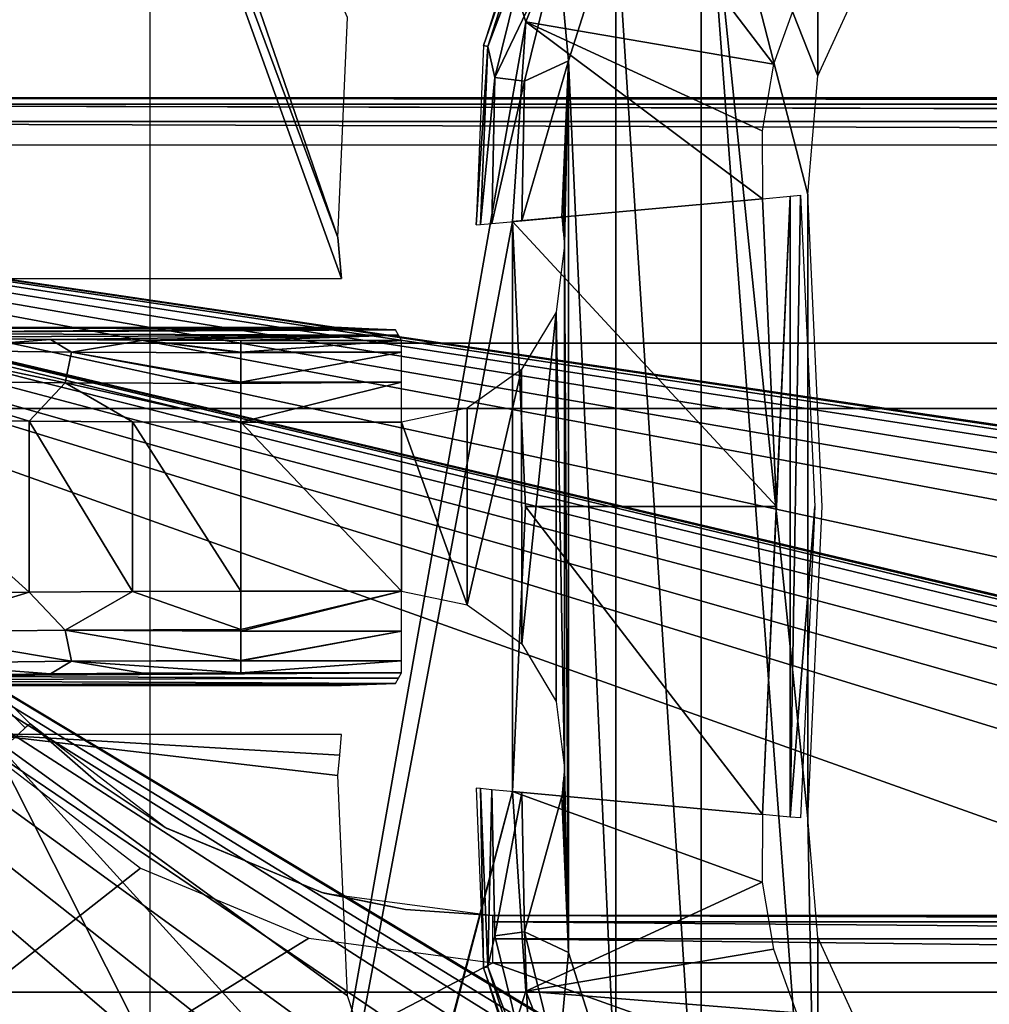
# Model space of a CAD drawing. Header units: millimetres. Extents: x -75 to 75, y -5 to 37.
# Tile 128 of 175: x 16 to 22, y 7 to 13. Entities that reach past the tile are written whole.
import ezdxf

# ---------------------------------------------------------------- set-up
doc = ezdxf.new("R2010")
doc.units = ezdxf.units.MM
doc.header["$LTSCALE"] = 101.851852
for name, color, linetype in [('139', 7, 'CONTINUOUS'), ('14', 7, 'CONTINUOUS'), ('140', 7, 'CONTINUOUS'), ('142', 7, 'CONTINUOUS'), ('153', 7, 'CONTINUOUS'), ('16', 7, 'CONTINUOUS'), ('212', 7, 'CONTINUOUS'), ('263', 7, 'CONTINUOUS'), ('264', 7, 'CONTINUOUS'), ('316', 7, 'CONTINUOUS'), ('342', 7, 'CONTINUOUS'), ('343', 7, 'CONTINUOUS'), ('359', 7, 'CONTINUOUS'), ('368', 7, 'CONTINUOUS'), ('369', 7, 'CONTINUOUS'), ('370', 7, 'CONTINUOUS'), ('375', 7, 'CONTINUOUS'), ('377', 7, 'CONTINUOUS'), ('378', 7, 'CONTINUOUS'), ('448', 7, 'CONTINUOUS'), ('449', 7, 'CONTINUOUS'), ('451', 7, 'CONTINUOUS'), ('456', 7, 'CONTINUOUS'), ('457', 7, 'CONTINUOUS'), ('458', 7, 'CONTINUOUS'), ('461', 7, 'CONTINUOUS'), ('462', 7, 'CONTINUOUS'), ('463', 7, 'CONTINUOUS'), ('488', 7, 'CONTINUOUS'), ('489', 7, 'CONTINUOUS'), ('492', 7, 'CONTINUOUS'), ('493', 7, 'CONTINUOUS'), ('496', 7, 'CONTINUOUS'), ('497', 7, 'CONTINUOUS'), ('6', 7, 'CONTINUOUS'), ('8', 7, 'CONTINUOUS')]:
    doc.layers.add(name, color=color, linetype=linetype)

msp = doc.modelspace()

# ---------------------------------------------------------------- linework, layer by layer
at = {"layer": '139', "color": 251, "linetype": 'Continuous', "true_color": 0x464b4f}
for points in [[(10.3562, 12.5, -94.7611), (8.8734, 12.5, -94.552), (55.2537, 12.5, -94.7611), (10.3562, 12.5, -94.7611)], [(55.2537, 12.5, -94.7611), (8.8734, 12.5, -94.552), (10.3562, 12.5, -94.0389), (55.2537, 12.5, -94.7611)], [(55.2537, 12.5, -94.0389), (55.2537, 12.5, -94.7611), (10.3562, 12.5, -94.0389), (55.2537, 12.5, -94.0389)]]:
    msp.add_3dface(points, dxfattribs=at)
at = {"layer": '14', "color": 251, "linetype": 'Continuous', "true_color": 0x565d62}
for points in [[(-58.6077, 7.0323, 96.607), (-58.9411, 32.5, 96.9404), (58.9411, 32.5, 96.9404), (-58.6077, 7.0323, 96.607)], [(-58.5539, 7.0314, 96.607), (-58.6077, 7.0323, 96.607), (58.9411, 32.5, 96.9404), (-58.5539, 7.0314, 96.607)], [(-58.5, 7.0311, 96.607), (-58.5539, 7.0314, 96.607), (58.9411, 32.5, 96.9404), (-58.5, 7.0311, 96.607)], [(-2.3593, 18.0402, 96.7511), (-58.5, 7.0311, 96.607), (58.9411, 32.5, 96.9404), (-2.3593, 18.0402, 96.7511)], [(2.5034, 7.0311, 96.607), (2.3593, 18.0402, 96.7511), (58.9411, 32.5, 96.9404), (2.5034, 7.0311, 96.607)], [(58.5, 7.0311, 96.607), (2.5034, 7.0311, 96.607), (58.9411, 32.5, 96.9404), (58.5, 7.0311, 96.607)]]:
    msp.add_3dface(points, dxfattribs=at)
at = {"layer": '140', "color": 251, "linetype": 'Continuous', "true_color": 0x464b4f}
for points in [[(31.481, 7.5, 93.8643), (18.8869, 7.5, 93.8643), (47.3431, 7.5, 94.9357), (31.481, 7.5, 93.8643)], [(47.3431, 7.5, 94.9357), (18.8869, 7.5, 93.8643), (18.8869, 7.5, 94.9357), (47.3431, 7.5, 94.9357)]]:
    msp.add_3dface(points, dxfattribs=at)
at = {"layer": '142', "color": 251, "linetype": 'Continuous', "true_color": 0x464b4f}
for points in [[(16.8839, 8.0376, 93.8845), (16.0584, 8.6716, 93.9083), (16.4616, 8.3191, 94.9049), (16.8839, 8.0376, 93.8845)], [(16.4616, 8.3191, 94.9049), (16.0584, 8.6716, 93.9083), (16.0584, 8.6716, 94.8917), (16.4616, 8.3191, 94.9049)], [(16.8963, 8.0305, 94.9158), (16.8839, 8.0376, 93.8845), (16.4616, 8.3191, 94.9049), (16.8963, 8.0305, 94.9158)], [(17.8415, 7.639, 93.8695), (16.8839, 8.0376, 93.8845), (16.8963, 8.0305, 94.9158), (17.8415, 7.639, 93.8695)], [(17.8553, 7.6353, 94.9306), (17.8415, 7.639, 93.8695), (16.8963, 8.0305, 94.9158), (17.8553, 7.6353, 94.9306)], [(18.3527, 7.5358, 93.8657), (17.8415, 7.639, 93.8695), (17.8553, 7.6353, 94.9306), (18.3527, 7.5358, 93.8657)], [(18.8869, 7.5, 94.9357), (18.3527, 7.5358, 93.8657), (17.8553, 7.6353, 94.9306), (18.8869, 7.5, 94.9357)], [(18.8869, 7.5, 94.9357), (18.8869, 7.5, 93.8643), (18.3527, 7.5358, 93.8657), (18.8869, 7.5, 94.9357)]]:
    msp.add_3dface(points, dxfattribs=at)
at = {"layer": '153', "color": 251, "linetype": 'Continuous', "true_color": 0x464b4f}
for points in [[(15.8463, 8.4699, 93.6085), (16.7336, 7.7884, 93.5847), (10.3562, 2.7895, 93.4101), (15.8463, 8.4699, 93.6085)], [(16.7336, 7.7884, 93.5847), (17.763, 7.3599, 93.5697), (10.3562, 2.7895, 93.4101), (16.7336, 7.7884, 93.5847)], [(17.763, 7.3599, 93.5697), (18.8869, 7.2105, 93.5645), (10.3562, 2.7895, 93.4101), (17.763, 7.3599, 93.5697)], [(18.8869, 7.2105, 93.5645), (31.2493, 2.7895, 93.4101), (10.3562, 2.7895, 93.4101), (18.8869, 7.2105, 93.5645)], [(31.481, 7.2105, 93.5645), (31.2493, 2.7895, 93.4101), (18.8869, 7.2105, 93.5645), (31.481, 7.2105, 93.5645)]]:
    msp.add_3dface(points, dxfattribs=at)
at = {"layer": '16', "color": 251, "linetype": 'Continuous', "true_color": 0x565d62}
for points in [[(58.6077, 7.0323, -96.607), (58.9411, 32.5, -96.9404), (2.487, 28.0402, -96.882), (58.6077, 7.0323, -96.607)], [(2.9458, 7.0311, -96.607), (58.5, 7.0311, -96.607), (2.487, 28.0402, -96.882), (2.9458, 7.0311, -96.607)], [(58.5, 7.0311, -96.607), (58.5539, 7.0314, -96.607), (2.487, 28.0402, -96.882), (58.5, 7.0311, -96.607)], [(58.5539, 7.0314, -96.607), (58.6077, 7.0323, -96.607), (2.487, 28.0402, -96.882), (58.5539, 7.0314, -96.607)]]:
    msp.add_3dface(points, dxfattribs=at)
at = {"layer": '212', "color": 251, "linetype": 'Continuous', "true_color": 0x464b4f}
for points in [[(54.9162, 5.6242, -93.5091), (55.0838, 5.6242, -93.5091), (10.3562, 12.2105, -93.7391), (54.9162, 5.6242, -93.5091)], [(10.3562, 12.2105, -93.7391), (55.0838, 5.6242, -93.5091), (55.2537, 12.2105, -93.7391), (10.3562, 12.2105, -93.7391)], [(54.6527, 5.5791, -93.5075), (54.9162, 5.6242, -93.5091), (10.3562, 12.2105, -93.7391), (54.6527, 5.5791, -93.5075)], [(54.3735, 5.4232, -93.5021), (54.6527, 5.5791, -93.5075), (10.3562, 12.2105, -93.7391), (54.3735, 5.4232, -93.5021)], [(54.104, 5.1245, -93.4916), (54.3735, 5.4232, -93.5021), (10.3562, 12.2105, -93.7391), (54.104, 5.1245, -93.4916)], [(53.8924, 4.6662, -93.4756), (54.104, 5.1245, -93.4916), (10.3562, 12.2105, -93.7391), (53.8924, 4.6662, -93.4756)], [(53.8033, 4.0893, -93.4555), (53.8924, 4.6662, -93.4756), (10.3562, 12.2105, -93.7391), (53.8033, 4.0893, -93.4555)], [(19.7806, 2.7895, -93.4101), (19.8033, 4.0893, -93.4555), (10.3562, 12.2105, -93.7391), (19.7806, 2.7895, -93.4101)], [(53.7806, 2.7895, -93.4101), (53.8033, 4.0893, -93.4555), (10.3562, 12.2105, -93.7391), (53.7806, 2.7895, -93.4101)], [(10.3562, 7.4943, -93.5744), (19.7806, 2.7895, -93.4101), (10.3562, 12.2105, -93.7391), (10.3562, 7.4943, -93.5744)], [(36.8033, 4.0893, -93.4555), (36.8924, 4.6662, -93.4756), (10.3562, 12.2105, -93.7391), (36.8033, 4.0893, -93.4555)], [(36.8924, 4.6662, -93.4756), (37.104, 5.1245, -93.4916), (10.3562, 12.2105, -93.7391), (36.8924, 4.6662, -93.4756)], [(37.104, 5.1245, -93.4916), (37.3735, 5.4232, -93.5021), (10.3562, 12.2105, -93.7391), (37.104, 5.1245, -93.4916)], [(37.3735, 5.4232, -93.5021), (37.6527, 5.5791, -93.5075), (10.3562, 12.2105, -93.7391), (37.3735, 5.4232, -93.5021)], [(38.3557, 5.5761, -93.5074), (53.7806, 2.7895, -93.4101), (10.3562, 12.2105, -93.7391), (38.3557, 5.5761, -93.5074)], [(38.0838, 5.6242, -93.5091), (38.3557, 5.5761, -93.5074), (10.3562, 12.2105, -93.7391), (38.0838, 5.6242, -93.5091)], [(37.9162, 5.6242, -93.5091), (38.0838, 5.6242, -93.5091), (10.3562, 12.2105, -93.7391), (37.9162, 5.6242, -93.5091)], [(37.6527, 5.5791, -93.5075), (37.9162, 5.6242, -93.5091), (10.3562, 12.2105, -93.7391), (37.6527, 5.5791, -93.5075)], [(36.7806, 2.7895, -93.4101), (36.8033, 4.0893, -93.4555), (10.3562, 12.2105, -93.7391), (36.7806, 2.7895, -93.4101)], [(19.8033, 4.0893, -93.4555), (19.8924, 4.6662, -93.4756), (10.3562, 12.2105, -93.7391), (19.8033, 4.0893, -93.4555)], [(19.8924, 4.6662, -93.4756), (20.104, 5.1245, -93.4916), (10.3562, 12.2105, -93.7391), (19.8924, 4.6662, -93.4756)], [(20.104, 5.1245, -93.4916), (20.3735, 5.4232, -93.5021), (10.3562, 12.2105, -93.7391), (20.104, 5.1245, -93.4916)], [(20.3735, 5.4232, -93.5021), (20.6527, 5.5791, -93.5075), (10.3562, 12.2105, -93.7391), (20.3735, 5.4232, -93.5021)], [(20.6527, 5.5791, -93.5075), (20.9162, 5.6242, -93.5091), (10.3562, 12.2105, -93.7391), (20.6527, 5.5791, -93.5075)], [(20.9162, 5.6242, -93.5091), (21.0838, 5.6242, -93.5091), (10.3562, 12.2105, -93.7391), (20.9162, 5.6242, -93.5091)], [(21.0838, 5.6242, -93.5091), (21.3557, 5.5761, -93.5074), (10.3562, 12.2105, -93.7391), (21.0838, 5.6242, -93.5091)], [(21.3557, 5.5761, -93.5074), (21.6319, 5.4188, -93.5019), (10.3562, 12.2105, -93.7391), (21.3557, 5.5761, -93.5074)], [(21.6319, 5.4188, -93.5019), (36.7806, 2.7895, -93.4101), (10.3562, 12.2105, -93.7391), (21.6319, 5.4188, -93.5019)], [(10.3562, 2.7895, -93.4101), (19.7806, 2.7895, -93.4101), (10.3562, 7.4943, -93.5744), (10.3562, 2.7895, -93.4101)]]:
    msp.add_3dface(points, dxfattribs=at)
at = {"layer": '263', "color": 251, "linetype": 'Continuous', "true_color": 0x464b4f}
for points in [[(18.8869, 7.5, 93.8643), (31.481, 7.4615, 93.7173), (18.8869, 7.4615, 93.7173), (18.8869, 7.5, 93.8643)], [(18.8869, 7.5, 93.8643), (31.481, 7.5, 93.8643), (31.481, 7.4615, 93.7173), (18.8869, 7.5, 93.8643)], [(18.8869, 7.4615, 93.7173), (31.481, 7.356, 93.6081), (18.8869, 7.356, 93.6081), (18.8869, 7.4615, 93.7173)], [(31.481, 7.4615, 93.7173), (31.481, 7.356, 93.6081), (18.8869, 7.4615, 93.7173), (31.481, 7.4615, 93.7173)], [(31.481, 7.356, 93.6081), (31.481, 7.2105, 93.5645), (18.8869, 7.356, 93.6081), (31.481, 7.356, 93.6081)], [(31.481, 7.2105, 93.5645), (18.8869, 7.2105, 93.5645), (18.8869, 7.356, 93.6081), (31.481, 7.2105, 93.5645)]]:
    msp.add_3dface(points, dxfattribs=at)
at = {"layer": '264', "color": 251, "linetype": 'Continuous', "true_color": 0x464b4f}
for points in [[(13.4016, 11.3284, 94.0011), (16.0283, 8.6466, 93.7605), (13.3714, 11.3035, 93.8533), (13.4016, 11.3284, 94.0011)], [(16.0584, 8.6716, 93.9083), (16.0283, 8.6466, 93.7605), (13.4016, 11.3284, 94.0011), (16.0584, 8.6716, 93.9083)], [(16.0283, 8.6466, 93.7605), (15.9509, 8.573, 93.6511), (13.3714, 11.3035, 93.8533), (16.0283, 8.6466, 93.7605)]]:
    msp.add_3dface(points, dxfattribs=at)
at = {"layer": '316', "color": 251, "linetype": 'Continuous', "true_color": 0x464b4f}
for points in [[(10.3562, 12.5, -94.7611), (55.2537, 12.5, -94.7611), (55.2537, 12.4648, -94.902), (10.3562, 12.5, -94.7611)], [(10.3562, 12.5, -94.7611), (55.2537, 12.4648, -94.902), (10.3562, 12.4616, -94.9079), (10.3562, 12.5, -94.7611)], [(55.2537, 12.4648, -94.902), (55.2537, 12.4615, -94.9081), (10.3562, 12.4616, -94.9079), (55.2537, 12.4648, -94.902)], [(55.2537, 12.3589, -95.0156), (55.2537, 12.356, -95.0173), (10.3562, 12.4616, -94.9079), (55.2537, 12.3589, -95.0156)], [(10.3562, 12.4616, -94.9079), (55.2537, 12.356, -95.0173), (10.3562, 12.356, -95.0173), (10.3562, 12.4616, -94.9079)], [(55.2537, 12.4615, -94.9081), (55.2537, 12.3589, -95.0156), (10.3562, 12.4616, -94.9079), (55.2537, 12.4615, -94.9081)], [(55.2537, 12.356, -95.0173), (55.2537, 12.2105, -95.0609), (10.3562, 12.356, -95.0173), (55.2537, 12.356, -95.0173)], [(55.2537, 12.2105, -95.0609), (10.3562, 12.2105, -95.0609), (10.3562, 12.356, -95.0173), (55.2537, 12.2105, -95.0609)]]:
    msp.add_3dface(points, dxfattribs=at)
at = {"layer": '342', "color": 251, "linetype": 'Continuous', "true_color": 0x464b4f}
for points in [[(20.16, 14.4442, 165.5), (20.8733, 12.6351, 165.5), (20.8733, 15.0835, 165.5), (20.16, 14.4442, 165.5)], [(20.8733, 12.6351, 165.5), (21.1787, 13.2974, 165.5), (20.8733, 15.0835, 165.5), (20.8733, 12.6351, 165.5)], [(19.64, 13.64, 165.5), (20.16, 5.5558, 165.5), (20.16, 14.4442, 165.5), (19.64, 13.64, 165.5)], [(20.8733, 4.9165, 165.5), (20.8127, 8.0917, 165.5), (20.16, 14.4442, 165.5), (20.8733, 4.9165, 165.5)], [(20.8127, 11.9083, 165.5), (20.8733, 12.6351, 165.5), (20.16, 14.4442, 165.5), (20.8127, 11.9083, 165.5)], [(20.8127, 8.0917, 165.5), (20.8127, 11.9083, 165.5), (20.16, 14.4442, 165.5), (20.8127, 8.0917, 165.5)], [(20.16, 5.5558, 165.5), (20.8733, 4.9165, 165.5), (20.16, 14.4442, 165.5), (20.16, 5.5558, 165.5)], [(19.3499, 12.7271, 165.5), (19.64, 6.36, 165.5), (19.64, 13.64, 165.5), (19.3499, 12.7271, 165.5)], [(19.64, 6.36, 165.5), (20.16, 5.5558, 165.5), (19.64, 13.64, 165.5), (19.64, 6.36, 165.5)], [(19.31, 11.7705, 165.5), (19.3177, 11.6851, 165.5), (19.3499, 12.7271, 165.5), (19.31, 11.7705, 165.5)], [(19.3177, 11.6851, 165.5), (19.325, 11.5996, 165.5), (19.3499, 12.7271, 165.5), (19.3177, 11.6851, 165.5)], [(19.325, 11.5996, 165.5), (19.3499, 7.2729, 165.5), (19.3499, 12.7271, 165.5), (19.325, 11.5996, 165.5)], [(19.3499, 7.2729, 165.5), (19.64, 6.36, 165.5), (19.3499, 12.7271, 165.5), (19.3499, 7.2729, 165.5)], [(20.9, 10, 165.5), (20.8127, 11.9083, 165.5), (20.8127, 8.0917, 165.5), (20.9, 10, 165.5)], [(19.2735, 11.1902, 165.5), (19.325, 8.4004, 165.5), (19.325, 11.5996, 165.5), (19.2735, 11.1902, 165.5)], [(19.325, 8.4004, 165.5), (19.3499, 7.2729, 165.5), (19.325, 11.5996, 165.5), (19.325, 8.4004, 165.5)], [(19.0632, 10.8387, 165.5), (19.0637, 9.1608, 165.5), (19.2735, 11.1902, 165.5), (19.0632, 10.8387, 165.5)], [(19.0637, 9.1608, 165.5), (19.2739, 8.8087, 165.5), (19.2735, 11.1902, 165.5), (19.0637, 9.1608, 165.5)], [(19.2739, 8.8087, 165.5), (19.325, 8.4004, 165.5), (19.2735, 11.1902, 165.5), (19.2739, 8.8087, 165.5)], [(18.73, 10.6012, 165.5), (18.7302, 9.3987, 165.5), (19.0632, 10.8387, 165.5), (18.73, 10.6012, 165.5)], [(18.7302, 9.3987, 165.5), (19.0637, 9.1608, 165.5), (19.0632, 10.8387, 165.5), (18.7302, 9.3987, 165.5)], [(18.3289, 10.5172, 165.5), (18.7302, 9.3987, 165.5), (18.73, 10.6012, 165.5), (18.3289, 10.5172, 165.5)], [(17.3458, 10.5172, 165.5), (18.3289, 9.4828, 165.5), (18.3289, 10.5172, 165.5), (17.3458, 10.5172, 165.5)], [(17.3458, 9.4828, 165.5), (18.3289, 9.4828, 165.5), (17.3458, 10.5172, 165.5), (17.3458, 9.4828, 165.5)], [(18.3289, 9.4828, 165.5), (18.7302, 9.3987, 165.5), (18.3289, 10.5172, 165.5), (18.3289, 9.4828, 165.5)], [(19.3177, 8.3149, 165.5), (19.3499, 7.2729, 165.5), (19.325, 8.4004, 165.5), (19.3177, 8.3149, 165.5)], [(19.31, 8.2295, 165.5), (19.3499, 7.2729, 165.5), (19.3177, 8.3149, 165.5), (19.31, 8.2295, 165.5)], [(20.8733, 7.3649, 165.5), (20.8127, 8.0917, 165.5), (20.8733, 4.9165, 165.5), (20.8733, 7.3649, 165.5)], [(21.1787, 6.7026, 165.5), (20.8733, 7.3649, 165.5), (20.8733, 4.9165, 165.5), (21.1787, 6.7026, 165.5)]]:
    msp.add_3dface(points, dxfattribs=at)
at = {"layer": '343', "color": 251, "linetype": 'Continuous', "true_color": 0x464b4f}
for points in [[(16.793, 20.0814, 160.5), (19.0881, 12.9642, 160.5), (16.793, -0.0814, 160.5), (16.793, 20.0814, 160.5)], [(19.5419, 14.1011, 160.5), (19.0881, 12.9642, 160.5), (16.793, 20.0814, 160.5), (19.5419, 14.1011, 160.5)], [(19.0881, 12.9642, 160.5), (19.0078, 11.7428, 160.5), (16.793, -0.0814, 160.5), (19.0881, 12.9642, 160.5)], [(19.0078, 11.7428, 160.5), (19.0078, 8.2572, 160.5), (16.793, -0.0814, 160.5), (19.0078, 11.7428, 160.5)], [(19.0875, 10, 160.5), (19.0078, 8.2572, 160.5), (19.0078, 11.7428, 160.5), (19.0875, 10, 160.5)], [(19.0078, 8.2572, 160.5), (19.0881, 7.0358, 160.5), (16.7084, -0.5047, 160.5), (19.0078, 8.2572, 160.5)], [(16.793, -0.0814, 160.5), (19.0078, 8.2572, 160.5), (16.7084, -0.5047, 160.5), (16.793, -0.0814, 160.5)], [(19.0881, 7.0358, 160.5), (19.5419, 5.8989, 160.5), (16.7084, -0.5047, 160.5), (19.0881, 7.0358, 160.5)]]:
    msp.add_3dface(points, dxfattribs=at)
at = {"layer": '359', "color": 251, "linetype": 'Continuous', "true_color": 0x464b4f}
for points in [[(17.9398, 11.6449, 162.5), (17.9994, 12.9917, 162.5), (15.6653, 18.2536, 162.5), (17.9398, 11.6449, 162.5)], [(15.8017, 17.3902, 162.5), (17.9398, 11.6449, 162.5), (15.6653, 18.2536, 162.5), (15.8017, 17.3902, 162.5)], [(17.961, 11.3945, 162.5), (17.9398, 11.6449, 162.5), (15.8017, 17.3902, 162.5), (17.961, 11.3945, 162.5)], [(15.8017, 11.3945, 162.5), (17.961, 11.3945, 162.5), (15.8017, 17.3902, 162.5), (15.8017, 11.3945, 162.5)], [(17.9509, 11.5191, 162.5), (17.9398, 11.6449, 162.5), (17.961, 11.3945, 162.5), (17.9509, 11.5191, 162.5)], [(15.8017, 8.6055, 162.5), (15.8017, 2.6098, 162.5), (21.4039, -2.456, 162.5), (15.8017, 8.6055, 162.5)], [(18.4178, 5.7264, 162.5), (15.8017, 8.6055, 162.5), (21.4039, -2.456, 162.5), (18.4178, 5.7264, 162.5)], [(17.9994, 7.0083, 162.5), (15.8017, 8.6055, 162.5), (18.4178, 5.7264, 162.5), (17.9994, 7.0083, 162.5)], [(17.9398, 8.3551, 162.5), (15.8017, 8.6055, 162.5), (17.9994, 7.0083, 162.5), (17.9398, 8.3551, 162.5)], [(17.9509, 8.4808, 162.5), (15.8017, 8.6055, 162.5), (17.9398, 8.3551, 162.5), (17.9509, 8.4808, 162.5)], [(17.961, 8.6055, 162.5), (15.8017, 8.6055, 162.5), (17.9509, 8.4808, 162.5), (17.961, 8.6055, 162.5)]]:
    msp.add_3dface(points, dxfattribs=at)
at = {"layer": '368', "color": 251, "linetype": 'Continuous', "true_color": 0x464b4f}
for points in [[(19.0881, 7.0358, 160.5), (19.0078, 8.2572, 160.5), (20.5339, 7.7026, 162.3284), (19.0881, 7.0358, 160.5)], [(20.5339, 7.7026, 162.3284), (19.0078, 8.2572, 160.5), (20.5356, 8.1171, 162.3284), (20.5339, 7.7026, 162.3284)], [(20.6042, 7.294, 162.3284), (19.0881, 7.0358, 160.5), (20.5339, 7.7026, 162.3284), (20.6042, 7.294, 162.3284)], [(20.7443, 6.9039, 162.3284), (19.0881, 7.0358, 160.5), (20.6042, 7.294, 162.3284), (20.7443, 6.9039, 162.3284)], [(19.5419, 5.8989, 160.5), (19.0881, 7.0358, 160.5), (20.7443, 6.9039, 162.3284), (19.5419, 5.8989, 160.5)]]:
    msp.add_3dface(points, dxfattribs=at)
at = {"layer": '369', "color": 251, "linetype": 'Continuous', "true_color": 0x464b4f}
for points in [[(20.6218, 10, 162.3284), (19.0078, 11.7428, 160.5), (20.5356, 11.8829, 162.3284), (20.6218, 10, 162.3284)], [(19.0875, 10, 160.5), (19.0078, 11.7428, 160.5), (20.6218, 10, 162.3284), (19.0875, 10, 160.5)], [(19.0078, 8.2572, 160.5), (19.0875, 10, 160.5), (20.5356, 8.1171, 162.3284), (19.0078, 8.2572, 160.5)], [(20.5356, 8.1171, 162.3284), (19.0875, 10, 160.5), (20.6218, 10, 162.3284), (20.5356, 8.1171, 162.3284)]]:
    msp.add_3dface(points, dxfattribs=at)
at = {"layer": '370', "color": 251, "linetype": 'Continuous', "true_color": 0x464b4f}
for points in [[(19.0881, 12.9642, 160.5), (19.5419, 14.1011, 160.5), (20.6042, 12.706, 162.3284), (19.0881, 12.9642, 160.5)], [(20.6042, 12.706, 162.3284), (19.5419, 14.1011, 160.5), (20.7443, 13.0961, 162.3284), (20.6042, 12.706, 162.3284)], [(19.0078, 11.7428, 160.5), (19.0881, 12.9642, 160.5), (20.5356, 11.8829, 162.3284), (19.0078, 11.7428, 160.5)], [(20.5339, 12.2974, 162.3284), (19.0881, 12.9642, 160.5), (20.6042, 12.706, 162.3284), (20.5339, 12.2974, 162.3284)], [(20.5356, 11.8829, 162.3284), (19.0881, 12.9642, 160.5), (20.5339, 12.2974, 162.3284), (20.5356, 11.8829, 162.3284)]]:
    msp.add_3dface(points, dxfattribs=at)
at = {"layer": '375', "color": 251, "linetype": 'Continuous', "true_color": 0x464b4f}
for points in [[(20.5356, 8.1171, 162.3284), (20.7055, 11.8984, 162.621), (20.7055, 8.1016, 162.621), (20.5356, 8.1171, 162.3284)], [(20.5356, 8.1171, 162.3284), (20.6218, 10, 162.3284), (20.7055, 11.8984, 162.621), (20.5356, 8.1171, 162.3284)], [(20.6218, 10, 162.3284), (20.5356, 11.8829, 162.3284), (20.7055, 11.8984, 162.621), (20.6218, 10, 162.3284)], [(20.7055, 11.8984, 162.621), (20.7684, 11.9042, 162.9537), (20.7055, 8.1016, 162.621), (20.7055, 11.8984, 162.621)], [(20.7684, 11.9042, 162.9537), (20.8556, 10, 162.9537), (20.7055, 8.1016, 162.621), (20.7684, 11.9042, 162.9537)], [(20.8556, 10, 162.9537), (20.7684, 8.0958, 162.9537), (20.7055, 8.1016, 162.621), (20.8556, 10, 162.9537)]]:
    msp.add_3dface(points, dxfattribs=at)
at = {"layer": '377', "color": 251, "linetype": 'Continuous', "true_color": 0x464b4f}
for points in [[(18.8311, 7.1794, 163.4489), (18.8122, 8.2752, 165.0087), (18.7851, 8.2776, 163.4489), (18.8311, 7.1794, 163.4489)], [(18.8576, 7.1858, 165.0087), (18.8122, 8.2752, 165.0087), (18.8311, 7.1794, 163.4489), (18.8576, 7.1858, 165.0087)], [(19.1879, 6.1467, 165.0087), (18.8576, 7.1858, 165.0087), (18.8311, 7.1794, 163.4489), (19.1879, 6.1467, 165.0087)], [(19.1647, 6.132, 163.4489), (19.1879, 6.1467, 165.0087), (18.8311, 7.1794, 163.4489), (19.1647, 6.132, 163.4489)]]:
    msp.add_3dface(points, dxfattribs=at)
at = {"layer": '378', "color": 251, "linetype": 'Continuous', "true_color": 0x464b4f}
for points in [[(19.1647, 13.868, 163.4489), (18.8311, 12.8206, 163.4489), (19.1879, 13.8533, 165.0087), (19.1647, 13.868, 163.4489)], [(19.1879, 13.8533, 165.0087), (18.8311, 12.8206, 163.4489), (18.8576, 12.8142, 165.0087), (19.1879, 13.8533, 165.0087)], [(18.8311, 12.8206, 163.4489), (18.7851, 11.7224, 163.4489), (18.8576, 12.8142, 165.0087), (18.8311, 12.8206, 163.4489)], [(18.7851, 11.7224, 163.4489), (18.8122, 11.7248, 165.0087), (18.8576, 12.8142, 165.0087), (18.7851, 11.7224, 163.4489)]]:
    msp.add_3dface(points, dxfattribs=at)
at = {"layer": '448', "color": 251, "linetype": 'Continuous', "true_color": 0x464b4f}
for points in [[(16.182, 8.9778, 164.8644), (15.1253, 8.9627, 164.4314), (18.3289, 8.9831, 165.0174), (16.182, 8.9778, 164.8644)], [(18.3289, 8.9831, 165.0174), (15.1253, 8.9627, 164.4314), (18.3095, 8.95, 164.0684), (18.3289, 8.9831, 165.0174)], [(16.7503, 8.9818, 164.9778), (16.182, 8.9778, 164.8644), (18.3289, 8.9831, 165.0174), (16.7503, 8.9818, 164.9778)], [(17.3458, 8.9831, 165.0174), (16.7503, 8.9818, 164.9778), (18.3289, 8.9831, 165.0174), (17.3458, 8.9831, 165.0174)], [(14.2112, 8.9388, 163.7461), (13.4991, 8.9075, 162.8525), (18.2913, 8.919, 163.1808), (14.2112, 8.9388, 163.7461)], [(18.2913, 8.919, 163.1808), (13.4991, 8.9075, 162.8525), (18.1193, 8.9119, 162.977), (18.2913, 8.919, 163.1808)], [(15.1253, 8.9627, 164.4314), (14.2112, 8.9388, 163.7461), (18.3095, 8.95, 164.0684), (15.1253, 8.9627, 164.4314)], [(18.3095, 8.95, 164.0684), (14.2112, 8.9388, 163.7461), (18.2913, 8.919, 163.1808), (18.3095, 8.95, 164.0684)], [(18.1193, 8.9119, 162.977), (13.4991, 8.9075, 162.8525), (15.8017, 8.9053, 162.7895), (18.1193, 8.9119, 162.977)], [(17.961, 8.9053, 162.7895), (18.1193, 8.9119, 162.977), (15.8017, 8.9053, 162.7895), (17.961, 8.9053, 162.7895)]]:
    msp.add_3dface(points, dxfattribs=at)
at = {"layer": '449', "color": 251, "linetype": 'Continuous', "true_color": 0x464b4f}
for points in [[(18.1284, 11.0877, 162.9879), (17.961, 11.0947, 162.7895), (13.4991, 11.0925, 162.8525), (18.1284, 11.0877, 162.9879)], [(17.961, 11.0947, 162.7895), (15.8017, 11.0947, 162.7895), (13.4991, 11.0925, 162.8525), (17.961, 11.0947, 162.7895)], [(14.2113, 11.0612, 163.7462), (18.1284, 11.0877, 162.9879), (13.4991, 11.0925, 162.8525), (14.2113, 11.0612, 163.7462)], [(18.2913, 11.081, 163.1808), (18.1284, 11.0877, 162.9879), (14.2113, 11.0612, 163.7462), (18.2913, 11.081, 163.1808)], [(18.3108, 11.0478, 164.1323), (18.2913, 11.081, 163.1808), (14.2113, 11.0612, 163.7462), (18.3108, 11.0478, 164.1323)], [(15.1255, 11.0373, 164.4315), (18.3108, 11.0478, 164.1323), (14.2113, 11.0612, 163.7462), (15.1255, 11.0373, 164.4315)], [(16.1824, 11.0222, 164.8645), (18.3108, 11.0478, 164.1323), (15.1255, 11.0373, 164.4315), (16.1824, 11.0222, 164.8645)], [(16.7507, 11.0182, 164.9779), (18.3108, 11.0478, 164.1323), (16.1824, 11.0222, 164.8645), (16.7507, 11.0182, 164.9779)], [(17.3458, 11.0169, 165.0174), (18.3108, 11.0478, 164.1323), (16.7507, 11.0182, 164.9779), (17.3458, 11.0169, 165.0174)], [(18.3289, 11.0169, 165.0174), (18.3108, 11.0478, 164.1323), (17.3458, 11.0169, 165.0174), (18.3289, 11.0169, 165.0174)]]:
    msp.add_3dface(points, dxfattribs=at)
at = {"layer": '451', "color": 251, "linetype": 'Continuous', "true_color": 0x464b4f}
for points in [[(16.0527, 9.4775, 165.3299), (14.8788, 10.5376, 164.849), (14.8785, 9.4624, 164.8488), (16.0527, 9.4775, 165.3299)], [(16.0532, 10.5225, 165.33), (14.8788, 10.5376, 164.849), (16.0527, 9.4775, 165.3299), (16.0532, 10.5225, 165.33)], [(16.6841, 9.4815, 165.456), (16.0532, 10.5225, 165.33), (16.0527, 9.4775, 165.3299), (16.6841, 9.4815, 165.456)], [(16.6846, 10.5185, 165.4561), (16.0532, 10.5225, 165.33), (16.6841, 9.4815, 165.456), (16.6846, 10.5185, 165.4561)], [(17.3458, 9.4828, 165.5), (16.6846, 10.5185, 165.4561), (16.6841, 9.4815, 165.456), (17.3458, 9.4828, 165.5)], [(17.3458, 9.4828, 165.5), (17.3458, 10.5172, 165.5), (16.6846, 10.5185, 165.4561), (17.3458, 9.4828, 165.5)]]:
    msp.add_3dface(points, dxfattribs=at)
at = {"layer": '456', "color": 251, "linetype": 'Continuous', "true_color": 0x464b4f}
for points in [[(18.8122, 8.2752, 165.0087), (18.8576, 7.1858, 165.0087), (18.8816, 8.2688, 165.2548), (18.8122, 8.2752, 165.0087)], [(18.8576, 7.1858, 165.0087), (18.899, 7.375, 165.2548), (18.8816, 8.2688, 165.2548), (18.8576, 7.1858, 165.0087)], [(18.899, 7.375, 165.2548), (19.0636, 8.2521, 165.4345), (18.8816, 8.2688, 165.2548), (18.899, 7.375, 165.2548)], [(19.0802, 7.3987, 165.4345), (19.0636, 8.2521, 165.4345), (18.899, 7.375, 165.2548), (19.0802, 7.3987, 165.4345)], [(19.0802, 7.3987, 165.4345), (19.31, 8.2295, 165.5), (19.0636, 8.2521, 165.4345), (19.0802, 7.3987, 165.4345)], [(19.3499, 7.2729, 165.5), (19.31, 8.2295, 165.5), (19.0802, 7.3987, 165.4345), (19.3499, 7.2729, 165.5)], [(18.8576, 7.1858, 165.0087), (19.1126, 6.5069, 165.2548), (18.899, 7.375, 165.2548), (18.8576, 7.1858, 165.0087)], [(19.1126, 6.5069, 165.2548), (19.0802, 7.3987, 165.4345), (18.899, 7.375, 165.2548), (19.1126, 6.5069, 165.2548)], [(19.2841, 6.5699, 165.4345), (19.3499, 7.2729, 165.5), (19.0802, 7.3987, 165.4345), (19.2841, 6.5699, 165.4345)], [(19.2841, 6.5699, 165.4345), (19.0802, 7.3987, 165.4345), (19.1126, 6.5069, 165.2548), (19.2841, 6.5699, 165.4345)], [(19.64, 6.36, 165.5), (19.3499, 7.2729, 165.5), (19.2841, 6.5699, 165.4345), (19.64, 6.36, 165.5)], [(18.8576, 7.1858, 165.0087), (19.1879, 6.1467, 165.0087), (19.1126, 6.5069, 165.2548), (18.8576, 7.1858, 165.0087)]]:
    msp.add_3dface(points, dxfattribs=at)
at = {"layer": '457', "color": 251, "linetype": 'Continuous', "true_color": 0x464b4f}
for points in [[(17.3458, 9.2379, 165.4359), (18.3289, 9.4828, 165.5), (17.3458, 9.2478, 165.4413), (17.3458, 9.2379, 165.4359)], [(18.3289, 9.4828, 165.5), (17.3458, 9.4828, 165.5), (17.3458, 9.2478, 165.4413), (18.3289, 9.4828, 165.5)], [(18.3289, 9.2379, 165.4359), (18.3289, 9.4828, 165.5), (17.3458, 9.2379, 165.4359), (18.3289, 9.2379, 165.4359)], [(17.3458, 9.0586, 165.2646), (18.3289, 9.2379, 165.4359), (17.3458, 9.2379, 165.4359), (17.3458, 9.0586, 165.2646)], [(17.3458, 9.0558, 165.26), (18.3289, 9.2379, 165.4359), (17.3458, 9.0586, 165.2646), (17.3458, 9.0558, 165.26)], [(18.3289, 9.0558, 165.26), (18.3289, 9.2379, 165.4359), (17.3458, 9.0558, 165.26), (18.3289, 9.0558, 165.26)], [(17.3458, 8.9831, 165.0174), (18.3289, 9.0558, 165.26), (17.3458, 9.0558, 165.26), (17.3458, 8.9831, 165.0174)], [(17.3458, 8.9831, 165.0174), (18.3289, 8.9831, 165.0174), (18.3289, 9.0558, 165.26), (17.3458, 8.9831, 165.0174)]]:
    msp.add_3dface(points, dxfattribs=at)
at = {"layer": '458', "color": 251, "linetype": 'Continuous', "true_color": 0x464b4f}
for points in [[(16.0527, 9.4775, 165.3299), (14.8785, 9.4624, 164.8488), (15.2494, 9.2314, 164.9737), (16.0527, 9.4775, 165.3299)], [(16.2718, 9.2436, 165.3229), (16.0527, 9.4775, 165.3299), (15.2494, 9.2314, 164.9737), (16.2718, 9.2436, 165.3229)], [(16.6841, 9.4815, 165.456), (16.0527, 9.4775, 165.3299), (16.2718, 9.2436, 165.3229), (16.6841, 9.4815, 165.456)], [(17.3458, 9.2478, 165.4413), (16.6841, 9.4815, 165.456), (16.2718, 9.2436, 165.3229), (17.3458, 9.2478, 165.4413)], [(17.3458, 9.4828, 165.5), (16.6841, 9.4815, 165.456), (17.3458, 9.2478, 165.4413), (17.3458, 9.4828, 165.5)], [(16.2718, 9.2436, 165.3229), (15.2494, 9.2314, 164.9737), (16.3117, 9.0546, 165.1506), (16.2718, 9.2436, 165.3229)], [(16.3117, 9.0546, 165.1506), (15.2494, 9.2314, 164.9737), (15.3273, 9.0429, 164.8143), (16.3117, 9.0546, 165.1506)], [(17.3458, 9.2379, 165.4359), (17.3458, 9.2478, 165.4413), (16.2718, 9.2436, 165.3229), (17.3458, 9.2379, 165.4359)], [(17.3458, 9.0586, 165.2646), (17.3458, 9.2379, 165.4359), (16.2718, 9.2436, 165.3229), (17.3458, 9.0586, 165.2646)], [(17.3458, 9.0586, 165.2646), (16.2718, 9.2436, 165.3229), (16.3117, 9.0546, 165.1506), (17.3458, 9.0586, 165.2646)], [(15.1253, 8.9627, 164.4314), (16.182, 8.9778, 164.8644), (15.3273, 9.0429, 164.8143), (15.1253, 8.9627, 164.4314)], [(16.182, 8.9778, 164.8644), (16.3117, 9.0546, 165.1506), (15.3273, 9.0429, 164.8143), (16.182, 8.9778, 164.8644)], [(16.182, 8.9778, 164.8644), (16.7503, 8.9818, 164.9778), (16.3117, 9.0546, 165.1506), (16.182, 8.9778, 164.8644)], [(17.3458, 9.0558, 165.26), (17.3458, 9.0586, 165.2646), (16.3117, 9.0546, 165.1506), (17.3458, 9.0558, 165.26)], [(17.3458, 8.9831, 165.0174), (17.3458, 9.0558, 165.26), (16.3117, 9.0546, 165.1506), (17.3458, 8.9831, 165.0174)], [(16.7503, 8.9818, 164.9778), (17.3458, 8.9831, 165.0174), (16.3117, 9.0546, 165.1506), (16.7503, 8.9818, 164.9778)]]:
    msp.add_3dface(points, dxfattribs=at)
at = {"layer": '461', "color": 251, "linetype": 'Continuous', "true_color": 0x464b4f}
for points in [[(16.1824, 11.0222, 164.8645), (15.1255, 11.0373, 164.4315), (15.3272, 10.957, 164.8145), (16.1824, 11.0222, 164.8645)], [(16.3117, 10.9453, 165.1508), (16.1824, 11.0222, 164.8645), (15.3272, 10.957, 164.8145), (16.3117, 10.9453, 165.1508)], [(16.7507, 11.0182, 164.9779), (16.1824, 11.0222, 164.8645), (16.3117, 10.9453, 165.1508), (16.7507, 11.0182, 164.9779)], [(17.3458, 10.9413, 165.2648), (16.7507, 11.0182, 164.9779), (16.3117, 10.9453, 165.1508), (17.3458, 10.9413, 165.2648)], [(17.3458, 11.0169, 165.0174), (16.7507, 11.0182, 164.9779), (17.3458, 10.9442, 165.26), (17.3458, 11.0169, 165.0174)], [(17.3458, 10.9442, 165.26), (16.7507, 11.0182, 164.9779), (17.3458, 10.9413, 165.2648), (17.3458, 10.9442, 165.26)], [(16.2718, 10.7562, 165.3231), (15.3272, 10.957, 164.8145), (15.2494, 10.7683, 164.9738), (16.2718, 10.7562, 165.3231)], [(16.3117, 10.9453, 165.1508), (15.3272, 10.957, 164.8145), (16.2718, 10.7562, 165.3231), (16.3117, 10.9453, 165.1508)], [(17.3458, 10.752, 165.4414), (16.3117, 10.9453, 165.1508), (16.2718, 10.7562, 165.3231), (17.3458, 10.752, 165.4414)], [(17.3458, 10.9413, 165.2648), (16.3117, 10.9453, 165.1508), (17.3458, 10.7621, 165.4359), (17.3458, 10.9413, 165.2648)], [(17.3458, 10.7621, 165.4359), (16.3117, 10.9453, 165.1508), (17.3458, 10.752, 165.4414), (17.3458, 10.7621, 165.4359)], [(14.8788, 10.5376, 164.849), (16.0532, 10.5225, 165.33), (15.2494, 10.7683, 164.9738), (14.8788, 10.5376, 164.849)], [(16.0532, 10.5225, 165.33), (16.2718, 10.7562, 165.3231), (15.2494, 10.7683, 164.9738), (16.0532, 10.5225, 165.33)], [(16.0532, 10.5225, 165.33), (16.6846, 10.5185, 165.4561), (16.2718, 10.7562, 165.3231), (16.0532, 10.5225, 165.33)], [(17.3458, 10.5172, 165.5), (17.3458, 10.752, 165.4414), (16.2718, 10.7562, 165.3231), (17.3458, 10.5172, 165.5)], [(16.6846, 10.5185, 165.4561), (17.3458, 10.5172, 165.5), (16.2718, 10.7562, 165.3231), (16.6846, 10.5185, 165.4561)]]:
    msp.add_3dface(points, dxfattribs=at)
at = {"layer": '462', "color": 251, "linetype": 'Continuous', "true_color": 0x464b4f}
for points in [[(18.3289, 11.0169, 165.0174), (17.3458, 11.0169, 165.0174), (17.3458, 10.9442, 165.26), (18.3289, 11.0169, 165.0174)], [(18.3289, 11.0169, 165.0174), (17.3458, 10.9442, 165.26), (18.3289, 10.9442, 165.26), (18.3289, 11.0169, 165.0174)], [(17.3458, 10.9442, 165.26), (17.3458, 10.9413, 165.2648), (18.3289, 10.9442, 165.26), (17.3458, 10.9442, 165.26)], [(17.3458, 10.9413, 165.2648), (17.3458, 10.7621, 165.4359), (18.3289, 10.9442, 165.26), (17.3458, 10.9413, 165.2648)], [(18.3289, 10.9442, 165.26), (17.3458, 10.7621, 165.4359), (18.3289, 10.7621, 165.4359), (18.3289, 10.9442, 165.26)], [(17.3458, 10.752, 165.4414), (17.3458, 10.5172, 165.5), (18.3289, 10.7621, 165.4359), (17.3458, 10.752, 165.4414)], [(17.3458, 10.5172, 165.5), (18.3289, 10.5172, 165.5), (18.3289, 10.7621, 165.4359), (17.3458, 10.5172, 165.5)], [(17.3458, 10.7621, 165.4359), (17.3458, 10.752, 165.4414), (18.3289, 10.7621, 165.4359), (17.3458, 10.7621, 165.4359)]]:
    msp.add_3dface(points, dxfattribs=at)
at = {"layer": '463', "color": 251, "linetype": 'Continuous', "true_color": 0x464b4f}
for points in [[(19.1879, 13.8533, 165.0087), (18.8576, 12.8142, 165.0087), (19.1126, 13.4931, 165.2548), (19.1879, 13.8533, 165.0087)], [(19.3499, 12.7271, 165.5), (19.64, 13.64, 165.5), (19.2841, 13.4301, 165.4345), (19.3499, 12.7271, 165.5)], [(19.1126, 13.4931, 165.2548), (18.8576, 12.8142, 165.0087), (18.899, 12.625, 165.2548), (19.1126, 13.4931, 165.2548)], [(19.1126, 13.4931, 165.2548), (18.899, 12.625, 165.2548), (19.2841, 13.4301, 165.4345), (19.1126, 13.4931, 165.2548)], [(19.2841, 13.4301, 165.4345), (18.899, 12.625, 165.2548), (19.0802, 12.6013, 165.4345), (19.2841, 13.4301, 165.4345)], [(19.3499, 12.7271, 165.5), (19.2841, 13.4301, 165.4345), (19.0802, 12.6013, 165.4345), (19.3499, 12.7271, 165.5)], [(18.8576, 12.8142, 165.0087), (18.8122, 11.7248, 165.0087), (18.899, 12.625, 165.2548), (18.8576, 12.8142, 165.0087)], [(19.31, 11.7705, 165.5), (19.3499, 12.7271, 165.5), (19.0636, 11.7479, 165.4345), (19.31, 11.7705, 165.5)], [(19.3499, 12.7271, 165.5), (19.0802, 12.6013, 165.4345), (19.0636, 11.7479, 165.4345), (19.3499, 12.7271, 165.5)], [(18.899, 12.625, 165.2548), (18.8122, 11.7248, 165.0087), (18.8816, 11.7312, 165.2548), (18.899, 12.625, 165.2548)], [(18.899, 12.625, 165.2548), (18.8816, 11.7312, 165.2548), (19.0802, 12.6013, 165.4345), (18.899, 12.625, 165.2548)], [(19.0802, 12.6013, 165.4345), (18.8816, 11.7312, 165.2548), (19.0636, 11.7479, 165.4345), (19.0802, 12.6013, 165.4345)]]:
    msp.add_3dface(points, dxfattribs=at)
at = {"layer": '488', "linetype": 'Continuous'}
for points in [[(-38.5, 10.6, -12), (38.5, 10.6, -12), (0, 10.6, -7.6124), (-38.5, 10.6, -12)], [(38.5, 10.6, 20), (-38.5, 10.6, 20), (0, 10.6, 15.3876), (38.5, 10.6, 20)], [(2.7521, 10.6, 15.0534), (38.5, 10.6, 20), (0, 10.6, 15.3876), (2.7521, 10.6, 15.0534)], [(0, 10.6, -7.6124), (38.5, 10.6, -12), (2.7521, 10.6, -7.2782), (0, 10.6, -7.6124)], [(5.3443, 10.6, 14.0704), (38.5, 10.6, 20), (2.7521, 10.6, 15.0534), (5.3443, 10.6, 14.0704)], [(2.7521, 10.6, -7.2782), (38.5, 10.6, -12), (5.3443, 10.6, -6.2951), (2.7521, 10.6, -7.2782)], [(7.6259, 10.6, 12.4955), (38.5, 10.6, 20), (5.3443, 10.6, 14.0704), (7.6259, 10.6, 12.4955)], [(5.3443, 10.6, -6.2951), (38.5, 10.6, -12), (7.6259, 10.6, -4.7202), (5.3443, 10.6, -6.2951)], [(38.5, 10.6, -12), (38.5, 10.6, 20), (7.6259, 10.6, 12.4955), (38.5, 10.6, -12)], [(9.4643, 10.6, 10.4203), (38.5, 10.6, -12), (7.6259, 10.6, 12.4955), (9.4643, 10.6, 10.4203)], [(7.6259, 10.6, -4.7202), (38.5, 10.6, -12), (9.4643, 10.6, -2.6451), (7.6259, 10.6, -4.7202)], [(10.7527, 10.6, 7.9656), (38.5, 10.6, -12), (9.4643, 10.6, 10.4203), (10.7527, 10.6, 7.9656)], [(9.4643, 10.6, -2.6451), (38.5, 10.6, -12), (10.7527, 10.6, -0.1903), (9.4643, 10.6, -2.6451)], [(11.4162, 10.6, 5.2738), (38.5, 10.6, -12), (10.7527, 10.6, 7.9656), (11.4162, 10.6, 5.2738)], [(10.7527, 10.6, -0.1903), (38.5, 10.6, -12), (11.4162, 10.6, 2.5015), (10.7527, 10.6, -0.1903)], [(11.4162, 10.6, 2.5015), (38.5, 10.6, -12), (11.4162, 10.6, 5.2738), (11.4162, 10.6, 2.5015)]]:
    msp.add_3dface(points, dxfattribs=at)
at = {"layer": '489', "linetype": 'Continuous'}
for points in [[(0, 28.1, -87), (38.5, 10.6, -12), (-38.5, 10.6, -12), (0, 28.1, -87)], [(0, 28.1, -87), (57, 28.1, -87), (38.5, 10.6, -12), (0, 28.1, -87)]]:
    msp.add_3dface(points, dxfattribs=at)
at = {"layer": '492', "linetype": 'Continuous'}
for points in [[(-38.3408, 11, -11.954), (0, 11, -7.4042), (38.3408, 11, -11.954), (-38.3408, 11, -11.954)], [(38.3408, 11, 19.7292), (0, 11, 15.1794), (-38.3408, 11, 19.7292), (38.3408, 11, 19.7292)], [(0, 11, -7.4042), (2.7023, 11, -7.076), (38.3408, 11, -11.954), (0, 11, -7.4042)], [(2.7023, 11, 14.8513), (0, 11, 15.1794), (38.3408, 11, 19.7292), (2.7023, 11, 14.8513)], [(2.7023, 11, -7.076), (5.2476, 11, -6.1107), (38.3408, 11, -11.954), (2.7023, 11, -7.076)], [(5.2476, 11, 13.886), (2.7023, 11, 14.8513), (38.3408, 11, 19.7292), (5.2476, 11, 13.886)], [(5.2476, 11, -6.1107), (7.4878, 11, -4.5644), (38.3408, 11, -11.954), (5.2476, 11, -6.1107)], [(7.4878, 11, 12.3396), (5.2476, 11, 13.886), (38.3408, 11, 19.7292), (7.4878, 11, 12.3396)], [(7.4878, 11, -4.5644), (9.2929, 11, -2.5269), (38.3408, 11, 19.7292), (7.4878, 11, -4.5644)], [(7.4878, 11, -4.5644), (38.3408, 11, 19.7292), (38.3408, 11, -11.954), (7.4878, 11, -4.5644)], [(9.2929, 11, 10.3021), (7.4878, 11, 12.3396), (38.3408, 11, 19.7292), (9.2929, 11, 10.3021)], [(9.2929, 11, -2.5269), (10.558, 11, -0.1165), (38.3408, 11, 19.7292), (9.2929, 11, -2.5269)], [(10.558, 11, 7.8918), (9.2929, 11, 10.3021), (38.3408, 11, 19.7292), (10.558, 11, 7.8918)], [(11.2094, 11, 5.2487), (10.558, 11, 7.8918), (38.3408, 11, 19.7292), (11.2094, 11, 5.2487)], [(10.558, 11, -0.1165), (11.2094, 11, 2.5265), (38.3408, 11, 19.7292), (10.558, 11, -0.1165)], [(11.2094, 11, 2.5265), (11.2094, 11, 5.2487), (38.3408, 11, 19.7292), (11.2094, 11, 2.5265)]]:
    msp.add_3dface(points, dxfattribs=at)
at = {"layer": '493', "linetype": 'Continuous'}
for points in [[(-56.8408, 28.5, -86.954), (-38.3408, 11, -11.954), (38.3408, 11, -11.954), (-56.8408, 28.5, -86.954)], [(56.8408, 28.5, -86.954), (-56.8408, 28.5, -86.954), (38.3408, 11, -11.954), (56.8408, 28.5, -86.954)]]:
    msp.add_3dface(points, dxfattribs=at)
at = {"layer": '496', "linetype": 'Continuous'}
for points in [[(38.5, 10.6, 20), (0, 28.1, 27), (-38.5, 10.6, 20), (38.5, 10.6, 20)], [(57, 28.1, 27), (0, 28.1, 27), (38.5, 10.6, 20), (57, 28.1, 27)]]:
    msp.add_3dface(points, dxfattribs=at)
at = {"layer": '497', "linetype": 'Continuous'}
for points in [[(-56.8408, 28.5, 26.7292), (56.8408, 28.5, 26.7292), (-38.3408, 11, 19.7292), (-56.8408, 28.5, 26.7292)], [(56.8408, 28.5, 26.7292), (38.3408, 11, 19.7292), (-38.3408, 11, 19.7292), (56.8408, 28.5, 26.7292)]]:
    msp.add_3dface(points, dxfattribs=at)
at = {"layer": '6', "color": 251, "linetype": 'Continuous', "true_color": 0x565d62}
for points in [[(58.517, 0, 104.5156), (59.0014, 37, 105), (-0.5, 37, 105), (58.517, 0, 104.5156)], [(-0.5, 0, 104.5156), (58.517, 0, 104.5156), (-0.5, 37, 105), (-0.5, 0, 104.5156)]]:
    msp.add_3dface(points, dxfattribs=at)
at = {"layer": '8', "color": 251, "linetype": 'Continuous', "true_color": 0x565d62}
for points in [[(-58.517, 0, -104.5156), (-59.0014, 37, -105), (59.0014, 37, -105), (-58.517, 0, -104.5156)], [(58.517, 0, -104.5156), (-58.517, 0, -104.5156), (59.0014, 37, -105), (58.517, 0, -104.5156)]]:
    msp.add_3dface(points, dxfattribs=at)

doc.saveas('drawing.dxf')
